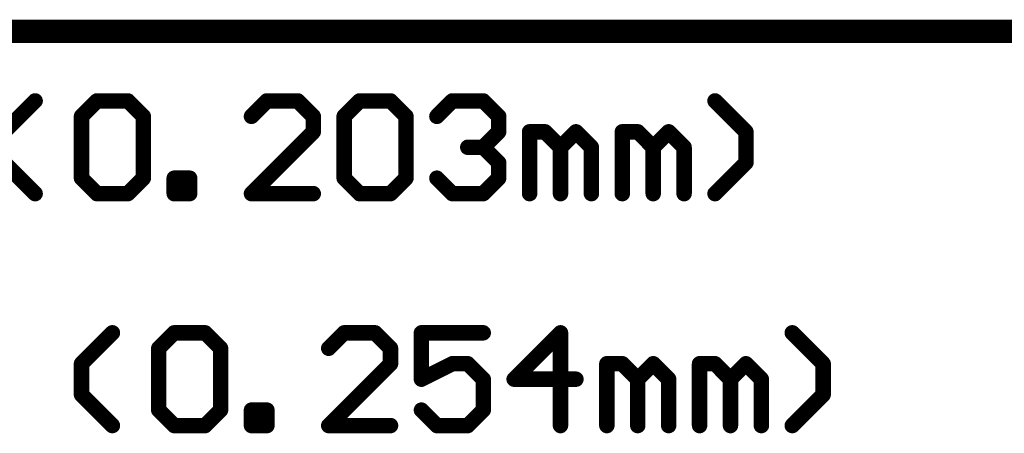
# Model space of a CAD drawing. Extents: x -1.5 to 9, y -3 to 5.
# Tile 4 of 256: x 0.237 to 0.874, y -2.353 to -2.085. Entities that reach past the tile are written whole.
import ezdxf

# ---------------------------------------------------------------- set-up
doc = ezdxf.new("R2010")
doc.units = 0
doc.layers.get('0').update_dxf_attribs({"linetype": 'CONTINUOUS'})
doc.layers.add('qfn16-30-34-a_drawing_1', color=1, linetype='CONTINUOUS')

# ---------------------------------------------------------------- blocks, each defined once
blk = doc.blocks.new('D55')
at = {"const_width": 0.005}
blk.add_lwpolyline([(-0.0025, 0, 1), (0.0025, 0, 1)], format="xyb", close=True, dxfattribs=at)

msp = doc.modelspace()

# ---------------------------------------------------------------- linework, layer by layer
at = {"layer": 'qfn16-30-34-a_drawing_1', "color": 1}
for points, const_width in [([(-1.4925, -2.0925), (4.147178, -2.0925)], 0.015), ([(0.227354, -2.157513), (0.247348, -2.137519)], 0.01), ([(0.277338, -2.147516), (0.287335, -2.137519)], 0.01), ([(0.287335, -2.137519), (0.307329, -2.137519)], 0.01), ([(0.307329, -2.137519), (0.317325, -2.147516)], 0.01), ([(0.397299, -2.137519), (0.387303, -2.147516)], 0.01), ([(0.417293, -2.137519), (0.397299, -2.137519)], 0.01), ([(0.42729, -2.147516), (0.417293, -2.137519)], 0.01), ([(0.447283, -2.147516), (0.45728, -2.137519)], 0.01), ([(0.45728, -2.137519), (0.477274, -2.137519)], 0.01), ([(0.477274, -2.137519), (0.48727, -2.147516)], 0.01), ([(0.507264, -2.147516), (0.517261, -2.137519)], 0.01), ([(0.517261, -2.137519), (0.537254, -2.137519)], 0.01), ([(0.537254, -2.137519), (0.547251, -2.147516)], 0.01), ([(0.707199, -2.157513), (0.687206, -2.137519)], 0.01), ([(0.277338, -2.187503), (0.277338, -2.147516)], 0.01), ([(0.317325, -2.147516), (0.317325, -2.187503)], 0.01), ([(0.42729, -2.157513), (0.42729, -2.147516)], 0.01), ([(0.447283, -2.187503), (0.447283, -2.147516)], 0.01), ([(0.48727, -2.147516), (0.48727, -2.187503)], 0.01), ([(0.547251, -2.147516), (0.547251, -2.157513)], 0.01), ([(0.387303, -2.1975), (0.42729, -2.157513)], 0.01), ([(0.547251, -2.157513), (0.537254, -2.16751)], 0.01), ([(0.567244, -2.1975), (0.567244, -2.157513)], 0.01), ([(0.567244, -2.157513), (0.577241, -2.157513)], 0.01), ([(0.577241, -2.157513), (0.587238, -2.16751)], 0.01), ([(0.587238, -2.16751), (0.597235, -2.157513)], 0.01), ([(0.597235, -2.157513), (0.607231, -2.16751)], 0.01), ([(0.627225, -2.1975), (0.627225, -2.157513)], 0.01), ([(0.627225, -2.157513), (0.637222, -2.157513)], 0.01), ([(0.637222, -2.157513), (0.647218, -2.16751)], 0.01), ([(0.647218, -2.16751), (0.657215, -2.157513)], 0.01), ([(0.657215, -2.157513), (0.667212, -2.16751)], 0.01), ([(0.707199, -2.177506), (0.707199, -2.157513)], 0.01), ([(0.537254, -2.16751), (0.527257, -2.16751)], 0.01), ([(0.527257, -2.16751), (0.537254, -2.16751)], 0.01), ([(0.537254, -2.16751), (0.547251, -2.177506)], 0.01), ([(0.587238, -2.16751), (0.587238, -2.1975)], 0.01), ([(0.587238, -2.1975), (0.587238, -2.16751)], 0.01), ([(0.607231, -2.16751), (0.607231, -2.1975)], 0.01), ([(0.647218, -2.16751), (0.647218, -2.1975)], 0.01), ([(0.647218, -2.1975), (0.647218, -2.16751)], 0.01), ([(0.667212, -2.16751), (0.667212, -2.1975)], 0.01), ([(0.247348, -2.1975), (0.227354, -2.177506)], 0.01), ([(0.547251, -2.177506), (0.547251, -2.187503)], 0.01), ([(0.687206, -2.1975), (0.707199, -2.177506)], 0.01), ([(0.287335, -2.1975), (0.277338, -2.187503)], 0.01), ([(0.317325, -2.187503), (0.307329, -2.1975)], 0.01), ([(0.337319, -2.1975), (0.337319, -2.187503)], 0.01), ([(0.337319, -2.187503), (0.347316, -2.187503)], 0.01), ([(0.347316, -2.187503), (0.347316, -2.1975)], 0.01), ([(0.45728, -2.1975), (0.447283, -2.187503)], 0.01), ([(0.48727, -2.187503), (0.477274, -2.1975)], 0.01), ([(0.517261, -2.1975), (0.507264, -2.187503)], 0.01), ([(0.547251, -2.187503), (0.537254, -2.1975)], 0.01), ([(0.307329, -2.1975), (0.287335, -2.1975)], 0.01), ([(0.347316, -2.1975), (0.337319, -2.1975)], 0.01), ([(0.42729, -2.1975), (0.387303, -2.1975)], 0.01), ([(0.477274, -2.1975), (0.45728, -2.1975)], 0.01), ([(0.537254, -2.1975), (0.517261, -2.1975)], 0.01), ([(0.277338, -2.307513), (0.297332, -2.287519)], 0.01), ([(0.327322, -2.297516), (0.337319, -2.287519)], 0.01), ([(0.337319, -2.287519), (0.357312, -2.287519)], 0.01), ([(0.357312, -2.287519), (0.367309, -2.297516)], 0.01), ([(0.447283, -2.287519), (0.437286, -2.297516)], 0.01), ([(0.467277, -2.287519), (0.447283, -2.287519)], 0.01), ([(0.477274, -2.297516), (0.467277, -2.287519)], 0.01), ([(0.537254, -2.287519), (0.497267, -2.287519)], 0.01), ([(0.497267, -2.287519), (0.497267, -2.31751)], 0.01), ([(0.587238, -2.287519), (0.557248, -2.31751)], 0.01), ([(0.587238, -2.3475), (0.587238, -2.287519)], 0.01), ([(0.757183, -2.307513), (0.737189, -2.287519)], 0.01), ([(0.327322, -2.337503), (0.327322, -2.297516)], 0.01), ([(0.367309, -2.297516), (0.367309, -2.337503)], 0.01), ([(0.477274, -2.307513), (0.477274, -2.297516)], 0.01), ([(0.277338, -2.327506), (0.277338, -2.307513)], 0.01), ([(0.437286, -2.3475), (0.477274, -2.307513)], 0.01), ([(0.497267, -2.31751), (0.51726, -2.307513)], 0.01), ([(0.51726, -2.307513), (0.527257, -2.307513)], 0.01), ([(0.527257, -2.307513), (0.537254, -2.31751)], 0.01), ([(0.617228, -2.3475), (0.617228, -2.307513)], 0.01), ([(0.617228, -2.307513), (0.627225, -2.307513)], 0.01), ([(0.627225, -2.307513), (0.637222, -2.31751)], 0.01), ([(0.637222, -2.31751), (0.647218, -2.307513)], 0.01), ([(0.647218, -2.307513), (0.657215, -2.31751)], 0.01), ([(0.677209, -2.3475), (0.677209, -2.307513)], 0.01), ([(0.677209, -2.307513), (0.687206, -2.307513)], 0.01), ([(0.687206, -2.307513), (0.697202, -2.31751)], 0.01), ([(0.697202, -2.31751), (0.707199, -2.307513)], 0.01), ([(0.707199, -2.307513), (0.717196, -2.31751)], 0.01), ([(0.757183, -2.327506), (0.757183, -2.307513)], 0.01), ([(0.537254, -2.31751), (0.537254, -2.337503)], 0.01), ([(0.557248, -2.31751), (0.597235, -2.31751)], 0.01), ([(0.637222, -2.31751), (0.637222, -2.3475)], 0.01), ([(0.637222, -2.3475), (0.637222, -2.31751)], 0.01), ([(0.657215, -2.31751), (0.657215, -2.3475)], 0.01), ([(0.697202, -2.31751), (0.697202, -2.3475)], 0.01), ([(0.697202, -2.3475), (0.697202, -2.31751)], 0.01), ([(0.717196, -2.31751), (0.717196, -2.3475)], 0.01), ([(0.297332, -2.3475), (0.277338, -2.327506)], 0.01), ([(0.737189, -2.3475), (0.757183, -2.327506)], 0.01), ([(0.337319, -2.3475), (0.327322, -2.337503)], 0.01), ([(0.367309, -2.337503), (0.357312, -2.3475)], 0.01), ([(0.387303, -2.3475), (0.387303, -2.337503)], 0.01), ([(0.387303, -2.337503), (0.397299, -2.337503)], 0.01), ([(0.397299, -2.337503), (0.397299, -2.3475)], 0.01), ([(0.507264, -2.3475), (0.497267, -2.337503)], 0.01), ([(0.537254, -2.337503), (0.527257, -2.3475)], 0.01), ([(0.357312, -2.3475), (0.337319, -2.3475)], 0.01), ([(0.397299, -2.3475), (0.387303, -2.3475)], 0.01), ([(0.477274, -2.3475), (0.437286, -2.3475)], 0.01), ([(0.527257, -2.3475), (0.507264, -2.3475)], 0.01)]:
    msp.add_lwpolyline(points, dxfattribs=dict(at, const_width=const_width))

# ---------------------------------------------------------------- block references
at = {"layer": 'qfn16-30-34-a_drawing_1'}
for p in [(0.247348, -2.137519), (0.287335, -2.137519), (0.307329, -2.137519), (0.397299, -2.137519), (0.417293, -2.137519), (0.45728, -2.137519), (0.477274, -2.137519), (0.517261, -2.137519), (0.537254, -2.137519), (0.687206, -2.137519), (0.277338, -2.147516), (0.277338, -2.147516), (0.317325, -2.147516), (0.387303, -2.147516), (0.42729, -2.147516), (0.447283, -2.147516), (0.447283, -2.147516), (0.48727, -2.147516), (0.507264, -2.147516), (0.547251, -2.147516), (0.42729, -2.157513), (0.547251, -2.157513), (0.567244, -2.157513), (0.577241, -2.157513), (0.597235, -2.157513), (0.627225, -2.157513), (0.637222, -2.157513), (0.657215, -2.157513), (0.707199, -2.157513), (0.527257, -2.16751), (0.537254, -2.16751), (0.537254, -2.16751), (0.587238, -2.16751), (0.587238, -2.16751), (0.607231, -2.16751), (0.647218, -2.16751), (0.647218, -2.16751), (0.667212, -2.16751), (0.547251, -2.177506), (0.707199, -2.177506), (0.277338, -2.187503), (0.317325, -2.187503), (0.337319, -2.187503), (0.347316, -2.187503), (0.447283, -2.187503), (0.48727, -2.187503), (0.507264, -2.187503), (0.547251, -2.187503), (0.247348, -2.1975), (0.287335, -2.1975), (0.307329, -2.1975), (0.337319, -2.1975), (0.337319, -2.1975), (0.347316, -2.1975), (0.387303, -2.1975), (0.42729, -2.1975), (0.45728, -2.1975), (0.477274, -2.1975), (0.517261, -2.1975), (0.537254, -2.1975), (0.567244, -2.1975), (0.587238, -2.1975), (0.607231, -2.1975), (0.627225, -2.1975), (0.647218, -2.1975), (0.667212, -2.1975), (0.687206, -2.1975), (0.297332, -2.287519), (0.337319, -2.287519), (0.357312, -2.287519), (0.447283, -2.287519), (0.467277, -2.287519), (0.497267, -2.287519), (0.537254, -2.287519), (0.587238, -2.287519), (0.737189, -2.287519), (0.327322, -2.297516), (0.327322, -2.297516), (0.367309, -2.297516), (0.437286, -2.297516), (0.477274, -2.297516), (0.277338, -2.307513), (0.477274, -2.307513), (0.51726, -2.307513), (0.527257, -2.307513), (0.617228, -2.307513), (0.627225, -2.307513), (0.647218, -2.307513), (0.677209, -2.307513), (0.687206, -2.307513), (0.707199, -2.307513), (0.757183, -2.307513), (0.497267, -2.31751), (0.537254, -2.31751), (0.557248, -2.31751), (0.597235, -2.31751), (0.637222, -2.31751), (0.637222, -2.31751), (0.657215, -2.31751), (0.697202, -2.31751), (0.697202, -2.31751), (0.717196, -2.31751), (0.277338, -2.327506), (0.757183, -2.327506), (0.327322, -2.337503), (0.367309, -2.337503), (0.387303, -2.337503), (0.397299, -2.337503), (0.497267, -2.337503), (0.537254, -2.337503), (0.297332, -2.3475), (0.337319, -2.3475), (0.357312, -2.3475), (0.387303, -2.3475), (0.387303, -2.3475), (0.397299, -2.3475), (0.437286, -2.3475), (0.477274, -2.3475), (0.507264, -2.3475), (0.527257, -2.3475), (0.587238, -2.3475), (0.617228, -2.3475), (0.637222, -2.3475), (0.657215, -2.3475), (0.677209, -2.3475), (0.697202, -2.3475), (0.717196, -2.3475), (0.737189, -2.3475)]:
    msp.add_blockref('D55', p, dxfattribs=at)

doc.saveas('drawing.dxf')
